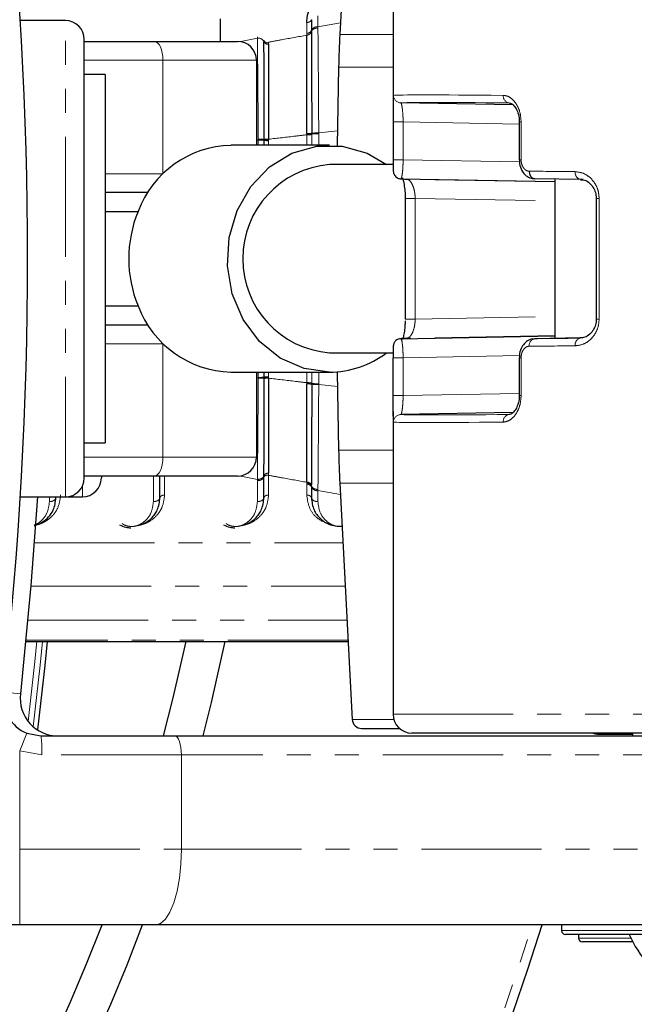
# Paper-space layout 'Wall Base Bracket' of a CAD drawing. Header units: millimetres. Extents: x 245 to 9339, y 492 to 8064.
# Tile 36 of 57: x 680 to 713, y 6024 to 6076. Entities that reach past the tile are written whole.
import ezdxf

# ---------------------------------------------------------------- set-up
doc = ezdxf.new("R2010")
doc.units = ezdxf.units.MM
doc.linetypes.add('PHANTOM', pattern=[12.7, 6.35, -1.27, 1.27, -1.27, 1.27, -1.27])
doc.layers.add('COMPONENT_GEOMETRY', color=7, linetype='Continuous')
doc.styles.add('SLDTEXTSTYLE0', font='TXT', dxfattribs={"width": 0.75})
doc.dimstyles.new('SLDDIMSTYLE0', dxfattribs={"dimtxt": 50, "dimasz": 3.302, "dimexe": 0, "dimexo": 0.0625, "dimgap": 12.5, "dimtad": 0, "dimtih": 1, "dimtoh": 1, "dimdec": 0, "dimrnd": 1e-09, "dimzin": 12, "dimdsep": 46, "dimtxsty": 'SLDTEXTSTYLE0', "dimsah": 1, "dimcen": 0.09, "dimadec": 0, "dimazin": 3, "dimtfac": 1, "dimtdec": 0, "dimtofl": 0, "dimtmove": 0, "dimatfit": 3, "dimfxl": 1, "dimfrac": 2, "dimtolj": 1, "dimtzin": 12, "dimarcsym": 0})

# ---------------------------------------------------------------- blocks, each defined once
blk = doc.blocks.new('_D_20')
at = {"layer": 'COMPONENT_GEOMETRY', "color": 7}
for p, q in [((4544.13, 6062.357), (4544.13, 3865.868)), ((463.185, 5957.357), (463.185, 3865.868)), ((463.185, 3869.043), (2429.769, 3869.043)), ((4544.13, 3869.043), (2577.546, 3869.043))]:
    blk.add_line(p, q, dxfattribs=at)
for points in [[(463.185, 3869.043), (466.487, 3868.535), (466.487, 3869.551)], [(4544.13, 3869.043), (4540.828, 3869.551), (4540.828, 3868.535)]]:
    blk.add_solid(points, dxfattribs=at)
at = {"layer": 'COMPONENT_GEOMETRY', "color": 7, "insert": (2429.769, 3893.809), "char_height": 50, "attachment_point": 1, "style": 'SLDTEXTSTYLE0'}
blk.add_mtext('4081', dxfattribs=at)

psp = doc.layouts.new('Wall Base Bracket')

# ---------------------------------------------------------------- linework, layer by layer
at = {"color": 7, "linetype": 'Continuous', "lineweight": 25}
for p, q in [((697.85, 6088.003), (697.195, 6075.498)), ((700.013, 6087.727), (700.013, 6071.716)), ((682.685, 6076.227), (680.303, 6076.227)), ((690.885, 6075.127), (690.885, 6076.327)), ((695.695, 6076.275), (695.695, 6075.701)), ((683.685, 6052.027), (683.685, 6075.227)), ((683.685, 6075.127), (687.388, 6075.127)), ((687.388, 6075.127), (691.785, 6075.127)), ((692.785, 6074.127), (692.785, 6069.627)), ((697.134, 6073.754), (697.062, 6069.609)), ((684.785, 6073.377), (683.685, 6073.377)), ((684.785, 6073.377), (684.785, 6053.877)), ((706.353, 6071.762), (700.429, 6071.871)), ((700.015, 6070.863), (700.015, 6068.862)), ((706.688, 6070.863), (706.688, 6068.862)), ((696.65, 6069.627), (691.439, 6069.627)), ((693.203, 6069.627), (693.203, 6069.887)), ((700.055, 6068.607), (696.65, 6068.607)), ((706.688, 6068.862), (706.688, 6068.862)), ((700.423, 6067.859), (708.576, 6067.708)), ((710.069, 6067.811), (707.504, 6067.859)), ((708.576, 6067.838), (708.576, 6059.415)), ((687.049, 6067.127), (684.785, 6067.127)), ((700.652, 6066.819), (700.652, 6060.435)), ((700.652, 6066.819), (700.652, 6066.819)), ((710.757, 6066.819), (710.757, 6060.435)), ((684.785, 6060.127), (687.049, 6060.127)), ((700.423, 6059.395), (708.576, 6059.546)), ((709.944, 6059.441), (707.504, 6059.395)), ((696.65, 6058.647), (700.015, 6058.647)), ((700.015, 6056.391), (700.015, 6058.391)), ((706.688, 6058.391), (706.688, 6056.391)), ((706.688, 6058.391), (706.688, 6058.391)), ((691.439, 6057.627), (696.65, 6057.627)), ((692.785, 6057.627), (692.785, 6053.127)), ((693.203, 6057.367), (693.203, 6057.627)), ((697.062, 6057.644), (697.134, 6053.5)), ((700.013, 6055.538), (700.013, 6039.527)), ((706.362, 6055.492), (700.429, 6055.383)), ((683.685, 6053.877), (684.785, 6053.877)), ((687.388, 6052.127), (683.685, 6052.127)), ((684.585, 6052.127), (684.585, 6052.028)), ((691.785, 6052.127), (687.388, 6052.127)), ((687.685, 6050.979), (687.685, 6052.127)), ((693.185, 6050.979), (693.185, 6052.077)), ((697.195, 6051.755), (697.85, 6039.251)), ((695.695, 6051.553), (695.695, 6050.979)), ((680.305, 6051.027), (682.685, 6051.027)), ((682.685, 6051.027), (683.585, 6051.027)), ((680.596, 6043.369), (697.635, 6043.369)), ((698.35, 6038.777), (700.351, 6038.777)), ((680.643, 6038.523), (681.394, 6038.377)), ((681.394, 6038.377), (688.476, 6038.377)), ((688.476, 6038.377), (730.885, 6038.377)), ((734.455, 6038.527), (701.013, 6038.527)), ((710.819, 6038.477), (712.676, 6038.477)), ((712.676, 6038.527), (712.676, 6038.377)), ((712.676, 6038.527), (712.676, 6038.377)), ((680.268, 6028.377), (670.043, 6028.377)), ((687.45, 6028.377), (680.268, 6028.377)), ((729.859, 6028.377), (687.45, 6028.377)), ((708.926, 6028.377), (708.926, 6028.077)), ((708.926, 6028.377), (708.926, 6028.077)), ((726.226, 6027.877), (709.126, 6027.877)), ((726.226, 6027.877), (709.126, 6027.877)), ((709.826, 6027.877), (709.826, 6027.677)), ((712.689, 6027.477), (710.026, 6027.477))]:
    psp.add_line(p, q, dxfattribs=at)
at = {"color": 8, "linetype": 'PHANTOM', "lineweight": 18}
for p, q in [((682.685, 6051.027), (682.685, 6076.227)), ((696.04, 6076.481), (696.04, 6075.899)), ((695.448, 6075.559), (695.448, 6076.127)), ((695.695, 6075.701), (695.695, 6075.638)), ((696.04, 6075.899), (697.227, 6076.107)), ((696.04, 6075.899), (696.04, 6075.835)), ((691.881, 6075.107), (692.84, 6075.3)), ((692.84, 6075.3), (692.84, 6075.368)), ((693.185, 6075.11), (693.185, 6075.177)), ((695.448, 6075.454), (695.448, 6075.559)), ((697.195, 6075.498), (700.013, 6075.498)), ((693.432, 6075.086), (693.431, 6075.041)), ((693.431, 6075.041), (693.431, 6074.976)), ((687.838, 6074.127), (683.685, 6074.127)), ((687.838, 6074.127), (687.838, 6068.127)), ((692.785, 6074.127), (687.838, 6074.127)), ((700.013, 6073.754), (697.134, 6073.754)), ((700.545, 6070.863), (700.015, 6070.863)), ((700.545, 6070.863), (706.688, 6070.749)), ((700.545, 6068.862), (700.545, 6070.863)), ((706.688, 6070.863), (706.785, 6070.863)), ((706.785, 6068.862), (706.785, 6070.863)), ((692.885, 6069.907), (692.785, 6069.894)), ((692.885, 6069.907), (692.885, 6069.953)), ((692.885, 6069.627), (692.885, 6069.907)), ((693.203, 6069.932), (693.203, 6069.961)), ((693.203, 6069.887), (693.203, 6069.932)), ((693.431, 6069.948), (693.431, 6069.917)), ((693.431, 6069.917), (693.431, 6069.873)), ((695.449, 6070.212), (695.449, 6070.252)), ((695.449, 6070.185), (695.449, 6070.212)), ((695.449, 6069.627), (695.449, 6070.185)), ((695.713, 6070.267), (695.713, 6070.225)), ((695.713, 6070.226), (695.713, 6070.197)), ((695.713, 6070.197), (695.713, 6069.627)), ((697.076, 6070.394), (696.082, 6070.284)), ((696.082, 6070.284), (696.082, 6070.242)), ((693.431, 6069.873), (693.431, 6069.627)), ((700.545, 6068.862), (700.015, 6068.862)), ((706.694, 6068.749), (700.545, 6068.862)), ((706.688, 6068.862), (706.785, 6068.862)), ((684.785, 6068.127), (687.838, 6068.127)), ((687.838, 6068.127), (687.838, 6068.101)), ((708.576, 6067.689), (700.747, 6067.833)), ((701.182, 6066.819), (700.652, 6066.819)), ((701.182, 6066.819), (708.576, 6066.683)), ((701.182, 6066.819), (701.182, 6060.435)), ((710.758, 6066.819), (710.913, 6066.819)), ((710.913, 6066.819), (710.913, 6060.435)), ((701.182, 6060.435), (708.576, 6060.571)), ((701.182, 6060.435), (700.652, 6060.435)), ((710.757, 6060.435), (710.913, 6060.435)), ((708.576, 6059.565), (700.747, 6059.421)), ((687.838, 6059.127), (684.785, 6059.127)), ((687.838, 6059.153), (687.838, 6059.127)), ((687.838, 6059.127), (687.838, 6053.127)), ((706.705, 6058.505), (700.545, 6058.391)), ((700.545, 6058.391), (700.015, 6058.391)), ((700.545, 6058.391), (700.545, 6056.391)), ((706.688, 6058.391), (706.785, 6058.391)), ((706.785, 6058.391), (706.785, 6056.391)), ((693.431, 6057.627), (693.431, 6057.381)), ((695.449, 6057.069), (695.449, 6057.627)), ((695.713, 6057.627), (695.713, 6057.057)), ((696.082, 6057.627), (696.082, 6057.011)), ((692.885, 6057.347), (692.785, 6057.359)), ((692.885, 6057.301), (692.885, 6057.347)), ((693.203, 6057.322), (693.203, 6057.367)), ((693.203, 6057.292), (693.203, 6057.322)), ((693.431, 6057.381), (693.431, 6057.336)), ((693.431, 6057.336), (693.431, 6057.306)), ((695.449, 6057.042), (695.449, 6057.069)), ((695.449, 6057.002), (695.449, 6057.042)), ((695.713, 6057.057), (695.713, 6057.028)), ((695.713, 6057.029), (695.713, 6056.987)), ((696.082, 6057.011), (696.082, 6056.97)), ((697.076, 6056.86), (696.082, 6056.97)), ((700.545, 6056.391), (700.015, 6056.391)), ((700.545, 6056.391), (706.688, 6056.504)), ((706.785, 6056.391), (706.688, 6056.391)), ((700.013, 6053.5), (697.134, 6053.5)), ((683.685, 6053.127), (687.838, 6053.127)), ((687.838, 6053.127), (692.785, 6053.127)), ((693.431, 6052.277), (693.431, 6052.168)), ((687.34, 6050.772), (687.34, 6052.127)), ((687.932, 6052.127), (687.932, 6051.127)), ((691.881, 6052.147), (692.84, 6051.954)), ((692.84, 6050.772), (692.84, 6051.886)), ((693.185, 6052.077), (693.185, 6052.144)), ((693.432, 6052.168), (693.432, 6051.127)), ((695.448, 6051.757), (695.449, 6051.8)), ((695.448, 6051.695), (695.448, 6051.757)), ((695.448, 6051.127), (695.448, 6051.695)), ((697.195, 6051.755), (700.013, 6051.755)), ((683.585, 6051.027), (683.585, 6051.591)), ((695.695, 6051.658), (695.695, 6051.616)), ((695.695, 6051.616), (695.695, 6051.553)), ((696.04, 6051.419), (696.04, 6051.355)), ((696.04, 6051.355), (697.227, 6051.147)), ((696.04, 6051.355), (696.04, 6050.772)), ((681.84, 6050.772), (681.84, 6051.027)), ((681.04, 6048.589), (697.361, 6048.589)), ((680.862, 6046.302), (697.481, 6046.302)), ((680.703, 6044.496), (697.576, 6044.496)), ((680.596, 6043.369), (697.635, 6043.369)), ((697.631, 6043.441), (680.603, 6043.441)), ((680.306, 6040.598), (679.417, 6040.697)), ((700.051, 6039.251), (697.85, 6039.251)), ((700.013, 6039.527), (734.694, 6039.527)), ((680.268, 6037.596), (680.643, 6038.523)), ((680.268, 6037.596), (680.268, 6032.377)), ((681.441, 6037.377), (680.268, 6037.596)), ((688.818, 6037.377), (681.441, 6037.377)), ((688.818, 6037.377), (688.818, 6032.377)), ((731.227, 6037.377), (688.818, 6037.377)), ((670.36, 6032.377), (680.268, 6032.377)), ((680.268, 6028.377), (680.268, 6032.377)), ((680.268, 6032.377), (688.818, 6032.377)), ((688.818, 6032.377), (731.227, 6032.377)), ((708.926, 6028.077), (726.426, 6028.077)), ((709.826, 6027.677), (712.588, 6027.677))]:
    psp.add_line(p, q, dxfattribs=at)
at = {"color": 8, "linetype": 'PHANTOM', "lineweight": 18, "flags": 128}
for points in [[(687.388, 6075.127), (687.476, 6075.108), (687.56, 6075.051), (687.638, 6074.958), (687.706, 6074.834), (687.762, 6074.682), (687.804, 6074.51), (687.83, 6074.322), (687.838, 6074.127)], [(687.388, 6052.127), (687.476, 6052.146), (687.56, 6052.203), (687.638, 6052.295), (687.706, 6052.42), (687.762, 6052.571), (687.804, 6052.744), (687.83, 6052.932), (687.838, 6053.127)], [(680.724, 6039.138), (681.054, 6042.154), (681.174, 6043.369)], [(681.468, 6043.369), (681.345, 6042.124), (680.986, 6038.864)], [(688.476, 6038.377), (688.543, 6038.358), (688.607, 6038.301), (688.666, 6038.208), (688.718, 6038.084), (688.761, 6037.932), (688.792, 6037.76), (688.812, 6037.572), (688.818, 6037.377)], [(687.45, 6028.377), (687.717, 6028.454), (687.974, 6028.681), (688.21, 6029.051), (688.418, 6029.548), (688.588, 6030.155), (688.714, 6030.846), (688.792, 6031.597), (688.818, 6032.377)]]:
    psp.add_lwpolyline(points, dxfattribs=at)
at = {"color": 7, "linetype": 'Continuous', "lineweight": 25, "flags": 128}
for points in [[(696.65, 6057.627), (695.306, 6057.815), (694.047, 6058.369), (692.951, 6059.253), (692.087, 6060.412), (691.51, 6061.773), (691.256, 6063.25), (691.341, 6064.751), (691.76, 6066.182), (692.486, 6067.451), (693.474, 6068.481), (694.661, 6069.206), (695.973, 6069.58), (697.328, 6069.58), (698.64, 6069.206), (699.665, 6068.607)], [(700.423, 6059.395), (700.346, 6059.386), (700.303, 6059.375)], [(681.203, 6051.027), (680.865, 6046.34), (680.306, 6040.598)], [(681.715, 6043.369), (681.589, 6042.099), (681.214, 6038.694)], [(687.876, 6038.377), (688.391, 6040.393), (689.068, 6043.369)], [(691.111, 6043.369), (690.387, 6040.138), (689.945, 6038.377)]]:
    psp.add_lwpolyline(points, dxfattribs=at)
at = {"color": 7, "linetype": 'Continuous', "lineweight": 25}
for centre, radius, start, end in [((593.185, 6063.627), 100, 20.6403, 339.3597), ((593.185, 6063.627), 98, 21.0814, 338.9186), ((472.685, 6063.627), 208, 353.64351, 6.35649), ((682.685, 6075.227), 1, 0, 90), ((691.785, 6074.127), 1, 0, 90), ((747.127, 6072.882), 50, 177, 179), ((691.56, 6064.259), 5.369, 91.2848, 159.6448), ((697.06, 6063.627), 4.997, 94.7068, 265.2932), ((700.43, 6068.258), 0.399, 245.2618, 269.0723), ((707.571, 6068.213), 0.361, 172.7282, 259.2706), ((692.629, 6063.627), 6.595, 157.723, 202.277), ((691.585, 6063.03), 5.405, 200.6137, 268.4566), ((696.617, 6062.689), 5.063, 270.3744, 307.0131), ((747.127, 6054.372), 50, 181, 183), ((691.785, 6053.127), 1, 270, 0), ((682.685, 6052.027), 1, 270, 0), ((683.585, 6052.027), 1, 270, 0), ((681.394, 6040.377), 2, 173.6435, 247.9583), ((682.294, 6040.377), 2, 173.6435, 270), ((698.35, 6039.277), 0.5, 183, 270), ((701.013, 6039.527), 1, 180, 270), ((710.819, 6038.977), 0.5, 244.1581, 270), ((593.185, 6063.627), 120, 270, 342.9174), ((709.126, 6028.077), 0.2, 180, 270), ((717.676, 6030.127), 5.647, 203.4779, 242.2991), ((710.026, 6027.677), 0.2, 180, 270)]:
    psp.add_arc(centre, radius, start, end, dxfattribs=at)
at = {"color": 8, "linetype": 'PHANTOM', "lineweight": 18}
for centre, radius, start, end in [((695.474, 6075.798), 0.241, 263.7768, 336.0583), ((696.003, 6075.564), 0.338, 83.7768, 156.0583), ((692.88, 6074.964), 0.338, 25.6176, 96.7902), ((693.402, 6075.216), 0.242, 206.0408, 276.883), ((700.436, 6072.271), 0.4, 179.9912, 269.0205), ((706.205, 6072.233), 0.366, 174.0708, 261.5208), ((692.95, 6068.383), 1.525, 80.4276, 92.4339), ((693.381, 6071.029), 1.082, 260.5381, 272.6216), ((695.498, 6071.788), 1.537, 268.2012, 278.0515), ((695.503, 6071.899), 1.715, 268.2115, 277.0369), ((696.011, 6067.904), 2.381, 88.283, 97.1848), ((693.384, 6070.962), 1.09, 260.4326, 272.4328), ((709.998, 6068.175), 0.354, 170.5185, 254.6834), ((707.571, 6059.041), 0.361, 100.7294, 187.2718), ((709.998, 6059.079), 0.354, 105.3166, 189.4815), ((692.95, 6058.871), 1.525, 267.5661, 279.5724), ((693.384, 6056.292), 1.09, 87.5672, 99.5674), ((693.381, 6056.225), 1.082, 87.3784, 99.4619), ((695.503, 6055.355), 1.715, 82.9631, 91.7885), ((695.498, 6055.466), 1.537, 81.9485, 91.7988), ((696.011, 6059.35), 2.381, 262.8152, 271.717), ((700.436, 6054.983), 0.4, 90.9795, 180.0088), ((706.205, 6055.021), 0.366, 98.4792, 185.9292), ((693.402, 6052.038), 0.242, 83.117, 153.9592), ((692.88, 6052.29), 0.338, 263.2098, 334.3824), ((695.474, 6051.455), 0.241, 23.9417, 96.2232), ((695.474, 6051.559), 0.242, 24.2716, 96.0799), ((696.003, 6051.69), 0.338, 203.9417, 276.2232), ((676.076, 6037.626), 5.37, 357.3377, 8.0339), ((593.185, 6063.627), 119.5, 270, 342.84372)]:
    psp.add_arc(centre, radius, start, end, dxfattribs=at)
for centre, major_axis, ratio, start_param, end_param in [((728.013, 6071.812), (28, -0.453), 0.005884, 2.484714, 3.100424), ((728.006, 6071.412), (27.6, -0.453), 0.005969, 2.484717, 3.100427), ((728.013, 6067.812), (28, -0.453), 0.005884, 2.286203, 2.408156), ((728.006, 6067.412), (27.6, -0.453), 0.005969, 2.286206, 2.408159), ((728.013, 6059.442), (28, 0.453), 0.005884, 3.875029, 3.996982), ((728.006, 6059.842), (27.6, 0.453), 0.005969, 3.875026, 3.996979), ((728.006, 6055.842), (27.6, 0.453), 0.005969, 3.182759, 3.798469), ((728.013, 6055.442), (28, 0.453), 0.005884, 3.182761, 3.798472)]:
    psp.add_ellipse(centre, major_axis=major_axis, ratio=ratio, start_param=start_param, end_param=end_param, dxfattribs=at)
at = {"color": 7, "linetype": 'Continuous', "lineweight": 25}
for centre, major_axis, start_param, end_param in [((728.006, 6067.412), (27.6, -0.453), 3.176984, 3.298937), ((728.006, 6059.842), (27.6, 0.453), 2.984248, 3.106201)]:
    psp.add_ellipse(centre, major_axis=major_axis, ratio=0.005969, start_param=start_param, end_param=end_param, dxfattribs=at)
for points, knots in [([(695.448, 6076.127), (695.449, 6076.151), (695.452, 6076.392), (695.564, 6076.828), (695.917, 6077.318), (696.37, 6077.599), (696.675, 6077.721), (696.818, 6077.735), (696.829, 6077.736)], [0, 0, 0, 0, 0.034092, 0.345994, 0.646826, 0.854084, 0.988686, 1, 1, 1, 1]), ([(695.695, 6075.638), (695.695, 6075.556), (695.697, 6075.109), (695.7, 6074.291), (695.706, 6072.624), (695.71, 6071.246), (695.713, 6070.267)], [0, 0, 0, 0, 0.055685, 0.303138, 0.50423, 1, 1, 1, 1]), ([(695.449, 6070.252), (695.449, 6070.326), (695.449, 6071.285), (695.449, 6072.621), (695.449, 6074.183), (695.449, 6074.965), (695.449, 6075.388), (695.449, 6075.454)], [0, 0, 0, 0, 0.038421, 0.501138, 0.704054, 0.953619, 1, 1, 1, 1]), ([(693.203, 6069.961), (693.203, 6070.058), (693.2, 6071.005), (693.196, 6072.334), (693.19, 6073.946), (693.187, 6074.687), (693.185, 6075.11)], [0, 0, 0, 0, 0.051672, 0.505066, 0.717512, 1, 1, 1, 1]), ([(693.431, 6074.976), (693.431, 6074.947), (693.431, 6074.549), (693.431, 6073.796), (693.431, 6072.182), (693.431, 6070.87), (693.431, 6069.948)], [0, 0, 0, 0, 0.021195, 0.282969, 0.495586, 1, 1, 1, 1]), ([(700.017, 6072.081), (700.016, 6072.035), (700.011, 6071.916), (700.013, 6071.566), (700.014, 6071.179), (700.015, 6070.94), (700.015, 6070.863)], [0, 0, 0, 0, 0.2009436, 0.5334996, 0.849233, 1, 1, 1, 1]), ([(706.17, 6071.857), (706.204, 6071.856), (706.269, 6071.855), (706.448, 6071.695), (706.594, 6071.43), (706.681, 6071.133), (706.68, 6070.934), (706.68, 6070.862)], [0, 0, 0, 0, 0.239021, 0.46323, 0.666668, 0.879951, 1, 1, 1, 1]), ([(700.015, 6068.862), (700.015, 6068.832), (700.015, 6068.734), (700.015, 6068.626), (700.016, 6068.571), (700.016, 6068.568)], [0, 0, 0, 0, 0.293007, 0.958254, 1, 1, 1, 1]), ([(700.016, 6068.568), (700.016, 6068.528), (700.017, 6068.416), (700.021, 6068.309), (700.025, 6068.238), (700.037, 6068.166), (700.064, 6068.086), (700.118, 6068.001), (700.188, 6067.929), (700.247, 6067.907), (700.266, 6067.9)], [0, 0, 0, 0, 0.13772, 0.381793, 0.545478, 0.633775, 0.708839, 0.812444, 0.940276, 1, 1, 1, 1]), ([(706.697, 6068.862), (706.695, 6068.821), (706.687, 6068.654), (706.774, 6068.361), (706.968, 6068.071), (707.232, 6067.89), (707.418, 6067.872), (707.504, 6067.864)], [0, 0, 0, 0, 0.082159, 0.32898, 0.593444, 0.813621, 1, 1, 1, 1]), ([(700.511, 6067.908), (700.513, 6067.902), (700.526, 6067.871), (700.572, 6067.708), (700.621, 6067.411), (700.651, 6067.079), (700.649, 6066.883), (700.648, 6066.819)], [0, 0, 0, 0, 0.048838, 0.289747, 0.602162, 0.869881, 1, 1, 1, 1]), ([(709.926, 6067.807), (710.019, 6067.803), (710.206, 6067.794), (710.478, 6067.582), (710.662, 6067.301), (710.752, 6067.034), (710.749, 6066.875), (710.749, 6066.819)], [0, 0, 0, 0, 0.262738, 0.529198, 0.738317, 0.908061, 1, 1, 1, 1]), ([(684.785, 6066.127), (684.996, 6066.127), (685.574, 6066.127), (686.157, 6066.127), (686.526, 6066.127)], [0, 0, 0, 0, 0.366291, 1, 1, 1, 1]), ([(684.785, 6061.127), (684.996, 6061.127), (685.574, 6061.127), (686.157, 6061.127), (686.526, 6061.127)], [0, 0, 0, 0, 0.366291, 1, 1, 1, 1]), ([(700.647, 6060.344), (700.647, 6060.277), (700.645, 6060.077), (700.611, 6059.772), (700.56, 6059.491), (700.528, 6059.4), (700.514, 6059.36)], [0, 0, 0, 0, 0.149109, 0.440993, 0.757394, 1, 1, 1, 1]), ([(710.756, 6060.435), (710.756, 6060.43), (710.766, 6060.328), (710.721, 6060.121), (710.606, 6059.846), (710.406, 6059.609), (710.156, 6059.446), (709.988, 6059.439), (709.908, 6059.436)], [0, 0, 0, 0, 0.00821, 0.166547, 0.333583, 0.531421, 0.774882, 1, 1, 1, 1]), ([(700.303, 6059.372), (700.27, 6059.359), (700.204, 6059.334), (700.129, 6059.264), (700.077, 6059.191), (700.049, 6059.125), (700.035, 6059.073), (700.028, 6059.033), (700.022, 6058.973), (700.018, 6058.881), (700.015, 6058.7), (700.015, 6058.524), (700.015, 6058.422), (700.015, 6058.391)], [0, 0, 0, 0, 0.078691, 0.156184, 0.2223, 0.277849, 0.321457, 0.360493, 0.418109, 0.594488, 0.774867, 0.932549, 1, 1, 1, 1]), ([(707.501, 6059.384), (707.418, 6059.378), (707.238, 6059.366), (706.996, 6059.203), (706.806, 6058.95), (706.695, 6058.662), (706.701, 6058.465), (706.703, 6058.391)], [0, 0, 0, 0, 0.180237, 0.391966, 0.613017, 0.85466, 1, 1, 1, 1]), ([(693.185, 6052.144), (693.185, 6052.175), (693.187, 6052.583), (693.19, 6053.354), (693.196, 6055.005), (693.2, 6056.348), (693.203, 6057.292)], [0, 0, 0, 0, 0.022107, 0.283651, 0.496206, 1, 1, 1, 1]), ([(693.431, 6057.306), (693.431, 6057.213), (693.431, 6056.292), (693.431, 6054.997), (693.431, 6053.42), (693.431, 6052.693), (693.431, 6052.277)], [0, 0, 0, 0, 0.050673, 0.503819, 0.716324, 1, 1, 1, 1]), ([(695.449, 6051.8), (695.449, 6051.866), (695.449, 6052.289), (695.449, 6053.072), (695.449, 6054.698), (695.449, 6056.044), (695.449, 6057.002)], [0, 0, 0, 0, 0.0466064, 0.2962956, 0.499313, 1, 1, 1, 1]), ([(695.713, 6056.987), (695.713, 6056.913), (695.71, 6055.932), (695.706, 6054.565), (695.7, 6052.964), (695.697, 6052.161), (695.695, 6051.727), (695.695, 6051.658)], [0, 0, 0, 0, 0.038183, 0.500666, 0.703622, 0.953369, 1, 1, 1, 1]), ([(700.014, 6055.293), (700.014, 6055.303), (700.011, 6055.392), (700.013, 6055.692), (700.014, 6056.074), (700.015, 6056.314), (700.015, 6056.391)], [0, 0, 0, 0, 0.047595, 0.443972, 0.820299, 1, 1, 1, 1]), ([(706.685, 6056.391), (706.686, 6056.376), (706.694, 6056.248), (706.649, 6056), (706.54, 6055.702), (706.381, 6055.487), (706.234, 6055.389), (706.182, 6055.389), (706.158, 6055.39)], [0, 0, 0, 0, 0.023937, 0.213792, 0.408242, 0.610928, 0.824119, 1, 1, 1, 1]), ([(681.039, 6049.515), (681.056, 6049.517), (681.203, 6049.54), (681.487, 6049.685), (681.821, 6049.954), (682.113, 6050.396), (682.158, 6050.759), (682.185, 6050.979)], [0, 0, 0, 0, 0.019593, 0.174111, 0.402339, 0.637038, 1, 1, 1, 1]), ([(686.543, 6049.511), (686.576, 6049.52), (686.737, 6049.563), (687.086, 6049.734), (687.37, 6050.022), (687.623, 6050.453), (687.659, 6050.758), (687.685, 6050.979)], [0, 0, 0, 0, 0.0414369, 0.2012956, 0.4991793, 0.6372704, 1, 1, 1, 1]), ([(692.043, 6049.511), (692.076, 6049.52), (692.237, 6049.563), (692.586, 6049.734), (692.87, 6050.022), (693.123, 6050.453), (693.159, 6050.758), (693.185, 6050.979)], [0, 0, 0, 0, 0.041437, 0.201296, 0.499179, 0.63727, 1, 1, 1, 1]), ([(695.695, 6050.979), (695.722, 6050.759), (695.772, 6050.359), (696.1, 6049.904), (696.479, 6049.627), (696.846, 6049.498), (697.127, 6049.456), (697.274, 6049.476), (697.314, 6049.482)], [0, 0, 0, 0, 0.30587, 0.554704, 0.73129, 0.855194, 0.959996, 1, 1, 1, 1]), ([(685.547, 6049.551), (685.654, 6049.497), (685.839, 6049.405), (686.06, 6049.393), (686.151, 6049.388)], [0, 0, 0, 0, 0.582959, 1, 1, 1, 1]), ([(691.047, 6049.551), (691.154, 6049.497), (691.339, 6049.405), (691.56, 6049.393), (691.651, 6049.388)], [0, 0, 0, 0, 0.582959, 1, 1, 1, 1])]:
    psp.add_open_spline(points, degree=3, knots=knots, dxfattribs=at)
at = {"color": 8, "linetype": 'PHANTOM', "lineweight": 18}
for points in [[(695.695, 6076.275), (695.687, 6076.255), (695.671, 6076.214), (695.613, 6076.166), (695.536, 6076.133), (695.478, 6076.129), (695.448, 6076.127)], [(693.203, 6069.932), (693.208, 6069.93), (693.219, 6069.926), (693.272, 6069.922), (693.344, 6069.919), (693.402, 6069.918), (693.431, 6069.918)], [(695.449, 6070.212), (695.479, 6070.212), (695.538, 6070.212), (695.618, 6070.215), (695.682, 6070.219), (695.703, 6070.223), (695.713, 6070.225)], [(693.203, 6057.322), (693.208, 6057.324), (693.219, 6057.328), (693.272, 6057.332), (693.344, 6057.335), (693.402, 6057.336), (693.431, 6057.336)], [(695.449, 6057.042), (695.479, 6057.042), (695.538, 6057.041), (695.618, 6057.039), (695.682, 6057.034), (695.703, 6057.031), (695.713, 6057.029)], [(695.448, 6051.757), (695.478, 6051.755), (695.536, 6051.751), (695.613, 6051.719), (695.671, 6051.673), (695.687, 6051.635), (695.695, 6051.616)], [(687.932, 6051.127), (687.902, 6051.125), (687.844, 6051.121), (687.767, 6051.088), (687.708, 6051.039), (687.693, 6050.999), (687.685, 6050.979)], [(693.432, 6051.127), (693.402, 6051.125), (693.344, 6051.121), (693.267, 6051.088), (693.208, 6051.039), (693.193, 6050.999), (693.185, 6050.979)], [(695.448, 6051.127), (695.478, 6051.125), (695.536, 6051.121), (695.613, 6051.088), (695.671, 6051.039), (695.687, 6050.999), (695.695, 6050.979)]]:
    psp.add_open_spline(points, degree=3, dxfattribs=at)
for points, knots in [([(695.695, 6075.638), (695.687, 6075.615), (695.671, 6075.57), (695.613, 6075.513), (695.536, 6075.471), (695.478, 6075.46), (695.449, 6075.454)], [0, 0, 0, 0, 0.250067, 0.5000787, 0.75005, 1, 1, 1, 1]), ([(695.695, 6075.638), (695.701, 6075.655), (695.718, 6075.703), (695.787, 6075.77), (695.903, 6075.824), (695.994, 6075.831), (696.04, 6075.835)], [0, 0, 0, 0, 0.160996, 0.440664, 0.720332, 1, 1, 1, 1]), ([(696.04, 6075.835), (696.045, 6075.304), (696.053, 6074.497), (696.068, 6072.654), (696.076, 6071.293), (696.082, 6070.284)], [0, 0, 0, 0, 0.331863, 0.504238, 1, 1, 1, 1]), ([(692.885, 6069.953), (692.884, 6070.091), (692.879, 6070.732), (692.872, 6071.714), (692.863, 6072.762), (692.853, 6073.96), (692.846, 6074.731), (692.84, 6075.3)], [0, 0, 0, 0, 0.071059, 0.328707, 0.508594, 0.637825, 1, 1, 1, 1]), ([(693.185, 6075.177), (693.193, 6075.158), (693.208, 6075.121), (693.267, 6075.077), (693.344, 6075.047), (693.402, 6075.043), (693.431, 6075.041)], [0, 0, 0, 0, 0.249999, 0.499999, 0.749999, 1, 1, 1, 1]), ([(693.432, 6075.086), (693.658, 6075.128), (694.329, 6075.253), (695.002, 6075.374), (695.448, 6075.454)], [0, 0, 0, 0, 0.336526, 1, 1, 1, 1]), ([(700.036, 6072.271), (700.03, 6072.261), (700.02, 6072.247), (700.018, 6072.118), (700.017, 6072.081)], [0, 0, 0, 0, 0.712154, 1, 1, 1, 1]), ([(706.785, 6070.863), (706.775, 6071.014), (706.754, 6071.318), (706.599, 6071.725), (706.371, 6072.044), (706.104, 6072.237), (705.922, 6072.261), (705.841, 6072.271)], [0, 0, 0, 0, 0.199752, 0.399876, 0.607041, 0.826549, 1, 1, 1, 1]), ([(700.545, 6070.863), (700.544, 6070.918), (700.542, 6071.089), (700.525, 6071.371), (700.493, 6071.644), (700.457, 6071.832), (700.439, 6071.858), (700.429, 6071.871)], [0, 0, 0, 0, 0.100508, 0.312181, 0.53761, 0.768432, 1, 1, 1, 1]), ([(693.203, 6069.932), (693.199, 6069.933), (693.189, 6069.938), (693.129, 6069.945), (693.02, 6069.951), (692.93, 6069.952), (692.885, 6069.953)], [0, 0, 0, 0, 0.161023, 0.440682, 0.720341, 1, 1, 1, 1]), ([(695.449, 6070.185), (695.249, 6070.162), (694.576, 6070.084), (693.903, 6070.004), (693.431, 6069.948)], [0, 0, 0, 0, 0.297159, 1, 1, 1, 1]), ([(696.082, 6070.242), (696.036, 6070.242), (695.944, 6070.242), (695.821, 6070.238), (695.744, 6070.232), (695.721, 6070.227), (695.713, 6070.226)], [0, 0, 0, 0, 0.279621, 0.559243, 0.838864, 1, 1, 1, 1]), ([(696.082, 6070.242), (696.082, 6070.143), (696.082, 6069.938), (696.082, 6069.732), (696.082, 6069.627)], [0, 0, 0, 0, 0.486157, 1, 1, 1, 1]), ([(700.423, 6067.859), (700.436, 6067.871), (700.462, 6067.897), (700.5, 6068.092), (700.529, 6068.373), (700.542, 6068.648), (700.544, 6068.812), (700.545, 6068.862)], [0, 0, 0, 0, 0.229764, 0.461988, 0.689005, 0.904491, 1, 1, 1, 1]), ([(707.214, 6068.258), (707.174, 6068.263), (707.086, 6068.274), (706.965, 6068.358), (706.865, 6068.494), (706.798, 6068.668), (706.789, 6068.798), (706.785, 6068.862)], [0, 0, 0, 0, 0.18302, 0.400043, 0.604373, 0.802384, 1, 1, 1, 1]), ([(701.182, 6066.819), (701.182, 6066.841), (701.18, 6066.957), (701.164, 6067.095), (701.119, 6067.327), (701.037, 6067.57), (700.894, 6067.786), (700.796, 6067.818), (700.747, 6067.833)], [0, 0, 0, 0, 0.037552, 0.192543, 0.235301, 0.473994, 0.7355, 1, 1, 1, 1]), ([(710.913, 6066.819), (710.901, 6066.961), (710.877, 6067.246), (710.695, 6067.629), (710.424, 6067.947), (710.062, 6068.181), (709.789, 6068.216), (709.649, 6068.233)], [0, 0, 0, 0, 0.178374, 0.356819, 0.547919, 0.766995, 1, 1, 1, 1]), ([(701.182, 6060.435), (701.182, 6060.412), (701.18, 6060.297), (701.164, 6060.158), (701.119, 6059.927), (701.037, 6059.684), (700.894, 6059.467), (700.796, 6059.436), (700.747, 6059.421)], [0, 0, 0, 0, 0.037552, 0.192543, 0.235301, 0.473994, 0.7355, 1, 1, 1, 1]), ([(710.913, 6060.435), (710.901, 6060.293), (710.877, 6060.008), (710.695, 6059.625), (710.424, 6059.306), (710.062, 6059.072), (709.789, 6059.038), (709.649, 6059.021)], [0, 0, 0, 0, 0.178374, 0.356819, 0.547919, 0.766995, 1, 1, 1, 1]), ([(700.423, 6059.395), (700.436, 6059.382), (700.462, 6059.357), (700.5, 6059.162), (700.529, 6058.881), (700.542, 6058.606), (700.544, 6058.442), (700.545, 6058.391)], [0, 0, 0, 0, 0.229764, 0.461988, 0.689005, 0.904491, 1, 1, 1, 1]), ([(707.214, 6058.995), (707.174, 6058.991), (707.086, 6058.98), (706.965, 6058.896), (706.865, 6058.76), (706.798, 6058.586), (706.789, 6058.456), (706.785, 6058.391)], [0, 0, 0, 0, 0.18302, 0.400043, 0.604373, 0.802384, 1, 1, 1, 1]), ([(692.885, 6057.347), (692.885, 6057.383), (692.885, 6057.476), (692.885, 6057.57), (692.885, 6057.627)], [0, 0, 0, 0, 0.389424, 1, 1, 1, 1]), ([(692.84, 6051.954), (692.846, 6052.524), (692.853, 6053.297), (692.863, 6054.497), (692.872, 6055.545), (692.879, 6056.525), (692.884, 6057.164), (692.885, 6057.301)], [0, 0, 0, 0, 0.363104, 0.492334, 0.672218, 0.929868, 1, 1, 1, 1]), ([(693.203, 6057.322), (693.199, 6057.32), (693.189, 6057.315), (693.129, 6057.309), (693.02, 6057.303), (692.93, 6057.302), (692.885, 6057.301)], [0, 0, 0, 0, 0.161031, 0.440687, 0.720344, 1, 1, 1, 1]), ([(695.449, 6057.069), (695.249, 6057.092), (694.576, 6057.169), (693.903, 6057.25), (693.431, 6057.306)], [0, 0, 0, 0, 0.297159, 1, 1, 1, 1]), ([(696.082, 6057.011), (696.036, 6057.011), (695.944, 6057.011), (695.821, 6057.016), (695.744, 6057.022), (695.721, 6057.027), (695.713, 6057.029)], [0, 0, 0, 0, 0.279621, 0.559243, 0.838864, 1, 1, 1, 1]), ([(696.082, 6056.97), (696.081, 6056.809), (696.077, 6056.147), (696.071, 6055.145), (696.063, 6054.101), (696.054, 6052.844), (696.046, 6052.032), (696.04, 6051.419)], [0, 0, 0, 0, 0.078702, 0.324589, 0.496687, 0.620034, 1, 1, 1, 1]), ([(700.545, 6056.391), (700.544, 6056.336), (700.542, 6056.164), (700.525, 6055.883), (700.493, 6055.61), (700.457, 6055.422), (700.439, 6055.396), (700.429, 6055.383)], [0, 0, 0, 0, 0.100508, 0.312181, 0.53761, 0.768432, 1, 1, 1, 1]), ([(706.785, 6056.391), (706.775, 6056.239), (706.754, 6055.936), (706.599, 6055.529), (706.371, 6055.21), (706.104, 6055.017), (705.922, 6054.993), (705.841, 6054.983)], [0, 0, 0, 0, 0.199752, 0.399876, 0.607041, 0.826549, 1, 1, 1, 1]), ([(700.036, 6054.983), (700.03, 6054.998), (700.018, 6055.026), (700.015, 6055.208), (700.014, 6055.293)], [0, 0, 0, 0, 0.53209, 1, 1, 1, 1]), ([(692.84, 6051.886), (692.886, 6051.889), (692.977, 6051.896), (693.093, 6051.949), (693.162, 6052.014), (693.179, 6052.06), (693.185, 6052.077)], [0, 0, 0, 0, 0.279617, 0.559234, 0.838851, 1, 1, 1, 1]), ([(692.84, 6051.886), (692.84, 6051.886), (692.84, 6051.909), (692.84, 6051.931), (692.84, 6051.954)], [0, 0, 0, 0, 0.0095779, 1, 1, 1, 1]), ([(693.431, 6052.168), (693.402, 6052.17), (693.344, 6052.174), (693.267, 6052.154), (693.208, 6052.121), (693.193, 6052.092), (693.185, 6052.077)], [0, 0, 0, 0, 0.249976, 0.499962, 0.749967, 1, 1, 1, 1]), ([(693.432, 6052.168), (693.658, 6052.126), (694.329, 6052.001), (695.002, 6051.88), (695.449, 6051.8)], [0, 0, 0, 0, 0.3365034, 1, 1, 1, 1]), ([(696.04, 6051.419), (695.994, 6051.422), (695.903, 6051.429), (695.787, 6051.484), (695.718, 6051.551), (695.701, 6051.599), (695.695, 6051.616)], [0, 0, 0, 0, 0.279684, 0.559369, 0.839055, 1, 1, 1, 1]), ([(682.432, 6051.127), (682.402, 6050.892), (682.354, 6050.502), (682.032, 6050.027), (681.655, 6049.727), (681.297, 6049.558), (681.09, 6049.529), (681.04, 6049.522)], [0, 0, 0, 0, 0.340189, 0.562867, 0.787172, 0.948054, 1, 1, 1, 1]), ([(681.041, 6049.536), (681.075, 6049.548), (681.219, 6049.599), (681.461, 6049.795), (681.764, 6050.182), (681.812, 6050.552), (681.84, 6050.772)], [0, 0, 0, 0, 0.056154, 0.237467, 0.545947, 1, 1, 1, 1]), ([(681.84, 6050.772), (681.886, 6050.776), (681.977, 6050.784), (682.093, 6050.841), (682.162, 6050.911), (682.179, 6050.961), (682.185, 6050.979)], [0, 0, 0, 0, 0.279636, 0.559272, 0.838908, 1, 1, 1, 1]), ([(685.692, 6049.612), (685.719, 6049.592), (685.803, 6049.53), (685.986, 6049.474), (686.211, 6049.45), (686.436, 6049.483), (686.68, 6049.581), (686.965, 6049.791), (687.262, 6050.184), (687.311, 6050.553), (687.34, 6050.772)], [0, 0, 0, 0, 0.039867, 0.126673, 0.194708, 0.262596, 0.351237, 0.475884, 0.688008, 1, 1, 1, 1]), ([(687.932, 6051.127), (687.903, 6050.891), (687.864, 6050.565), (687.587, 6050.1), (687.265, 6049.782), (686.864, 6049.593), (686.673, 6049.543), (686.633, 6049.532)], [0, 0, 0, 0, 0.35082, 0.485426, 0.783992, 0.954198, 1, 1, 1, 1]), ([(687.34, 6050.772), (687.386, 6050.776), (687.477, 6050.784), (687.593, 6050.841), (687.662, 6050.911), (687.679, 6050.961), (687.685, 6050.979)], [0, 0, 0, 0, 0.279636, 0.559272, 0.838908, 1, 1, 1, 1]), ([(691.192, 6049.612), (691.219, 6049.592), (691.303, 6049.53), (691.486, 6049.474), (691.711, 6049.45), (691.936, 6049.483), (692.18, 6049.581), (692.465, 6049.791), (692.762, 6050.184), (692.811, 6050.553), (692.84, 6050.772)], [0, 0, 0, 0, 0.039867, 0.126673, 0.194708, 0.262596, 0.351237, 0.475884, 0.688008, 1, 1, 1, 1]), ([(693.432, 6051.127), (693.403, 6050.891), (693.364, 6050.565), (693.087, 6050.1), (692.765, 6049.782), (692.364, 6049.593), (692.173, 6049.543), (692.133, 6049.532)], [0, 0, 0, 0, 0.35082, 0.485426, 0.783992, 0.954198, 1, 1, 1, 1]), ([(692.84, 6050.772), (692.886, 6050.776), (692.977, 6050.784), (693.093, 6050.841), (693.162, 6050.911), (693.179, 6050.961), (693.185, 6050.979)], [0, 0, 0, 0, 0.279636, 0.559272, 0.838908, 1, 1, 1, 1]), ([(696.294, 6049.722), (696.178, 6049.794), (695.862, 6049.988), (695.537, 6050.466), (695.48, 6050.893), (695.448, 6051.127)], [0, 0, 0, 0, 0.207898, 0.566321, 1, 1, 1, 1]), ([(696.04, 6050.772), (695.994, 6050.776), (695.902, 6050.784), (695.786, 6050.841), (695.718, 6050.911), (695.701, 6050.961), (695.695, 6050.979)], [0, 0, 0, 0, 0.279636, 0.559272, 0.838908, 1, 1, 1, 1]), ([(696.04, 6050.772), (696.066, 6050.565), (696.113, 6050.195), (696.411, 6049.79), (696.723, 6049.565), (696.984, 6049.474), (697.179, 6049.45), (697.28, 6049.467), (697.315, 6049.473)], [0, 0, 0, 0, 0.345246, 0.615753, 0.7775, 0.879136, 0.958796, 1, 1, 1, 1])]:
    psp.add_open_spline(points, degree=3, knots=knots, dxfattribs=at)

# ---------------------------------------------------------------- dimensions: what is measured, and where the dimension line sits
at = {"layer": 'COMPONENT_GEOMETRY', "color": 7}
dim = psp.add_linear_dim(base=(4544.13, 3869.043), p1=(463.185, 5958.627), p2=(4544.13, 6063.627), dimstyle='SLDDIMSTYLE0', dxfattribs=at)
dim.commit()
dim.dimension.update_dxf_attribs({"geometry": '_D_20', "text_midpoint": (2503.658, 3869.043), "dimtype": 160})

doc.saveas('drawing.dxf')
